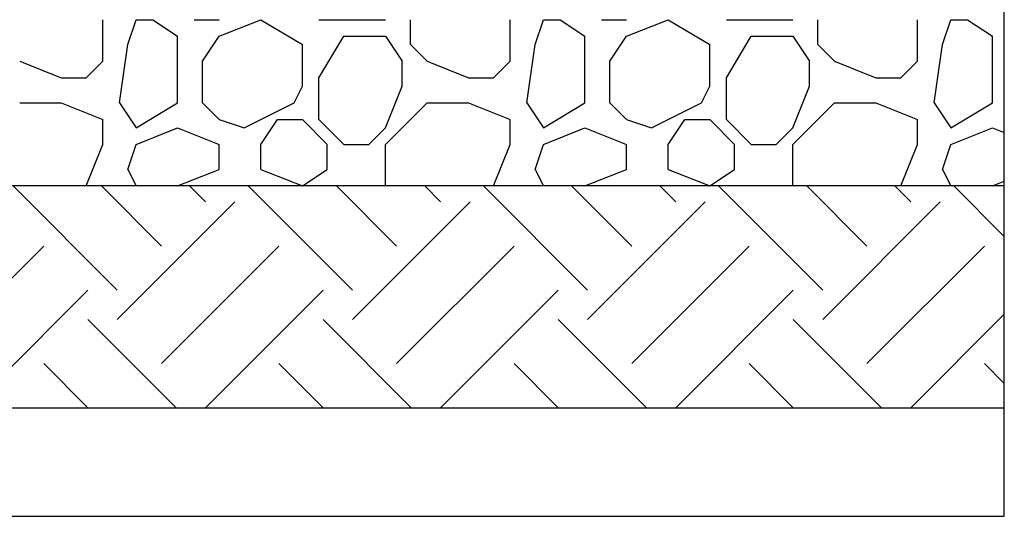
# Model space of a CAD drawing. Extents: x 499156 to 998412, y 3804642 to 7609653.
# Tile 57 of 74: x 500906 to 500928, y 3804699 to 3804711. Entities that reach past the tile are written whole.
import ezdxf

# ---------------------------------------------------------------- set-up
doc = ezdxf.new("R2010")
doc.units = 0
doc.layers.add('14-ab-paving-l', color=135, linetype='CONTINUOUS')
doc.layers.add('15-ab-hatch', color=8, linetype='CONTINUOUS')
doc.layers.add('18-ab-hide', color=191, linetype='CONTINUOUS', plot=False)

msp = doc.modelspace()

# ---------------------------------------------------------------- linework, layer by layer
at = {"layer": '14-ab-paving-l', "ltscale": 0.05}
msp.add_line((500928.158, 3804706.807, 0.345), (500896.264, 3804706.807, 0.345), dxfattribs=at)
at = {"layer": '15-ab-hatch', "linetype": 'Continuous', "ltscale": 0.05}
for p, q in [((500907.826, 3804709.619, 0.345), (500907.826, 3804710.557, 0.345)), ((500908.389, 3804709.994, 0.345), (500908.576, 3804710.557, 0.345)), ((500908.576, 3804710.557, 0.345), (500908.951, 3804710.557, 0.345)), ((500908.951, 3804710.557, 0.345), (500909.514, 3804710.182, 0.345)), ((500909.889, 3804710.557, 0.345), (500910.451, 3804710.557, 0.345)), ((500910.451, 3804710.182, 0.345), (500911.389, 3804710.557, 0.345)), ((500910.451, 3804710.182, 0.345), (500911.389, 3804710.557, 0.345)), ((500911.389, 3804710.557, 0.345), (500912.326, 3804709.994, 0.345)), ((500912.701, 3804710.557, 0.345), (500914.201, 3804710.557, 0.345)), ((500914.764, 3804709.994, 0.345), (500914.764, 3804710.557, 0.345)), ((500917.014, 3804709.619, 0.345), (500917.014, 3804710.557, 0.345)), ((500917.576, 3804709.994, 0.345), (500917.764, 3804710.557, 0.345)), ((500917.764, 3804710.557, 0.345), (500918.139, 3804710.557, 0.345)), ((500918.139, 3804710.557, 0.345), (500918.701, 3804710.182, 0.345)), ((500919.076, 3804710.557, 0.345), (500919.639, 3804710.557, 0.345)), ((500919.639, 3804710.182, 0.345), (500920.576, 3804710.557, 0.345)), ((500919.639, 3804710.182, 0.345), (500920.576, 3804710.557, 0.345)), ((500920.576, 3804710.557, 0.345), (500921.514, 3804709.994, 0.345)), ((500921.889, 3804710.557, 0.345), (500923.389, 3804710.557, 0.345)), ((500923.951, 3804709.994, 0.345), (500923.951, 3804710.557, 0.345)), ((500926.201, 3804709.619, 0.345), (500926.201, 3804710.557, 0.345)), ((500926.764, 3804709.994, 0.345), (500926.951, 3804710.557, 0.345)), ((500926.951, 3804710.557, 0.345), (500927.326, 3804710.557, 0.345)), ((500927.326, 3804710.557, 0.345), (500927.889, 3804710.182, 0.345)), ((500908.201, 3804708.682, 0.345), (500908.389, 3804709.994, 0.345)), ((500909.514, 3804708.682, 0.345), (500909.514, 3804710.182, 0.345)), ((500910.076, 3804709.619, 0.345), (500910.451, 3804710.182, 0.345)), ((500910.076, 3804709.619, 0.345), (500910.451, 3804710.182, 0.345)), ((500912.326, 3804709.057, 0.345), (500912.326, 3804709.994, 0.345)), ((500912.701, 3804709.244, 0.345), (500913.264, 3804710.182, 0.345)), ((500913.264, 3804710.182, 0.345), (500914.201, 3804710.182, 0.345)), ((500914.201, 3804710.182, 0.345), (500914.576, 3804709.619, 0.345)), ((500914.201, 3804710.182, 0.345), (500914.576, 3804709.619, 0.345)), ((500914.764, 3804709.994, 0.345), (500915.139, 3804709.619, 0.345)), ((500914.764, 3804709.994, 0.345), (500915.139, 3804709.619, 0.345)), ((500917.389, 3804708.682, 0.345), (500917.576, 3804709.994, 0.345)), ((500918.701, 3804708.682, 0.345), (500918.701, 3804710.182, 0.345)), ((500919.264, 3804709.619, 0.345), (500919.639, 3804710.182, 0.345)), ((500919.264, 3804709.619, 0.345), (500919.639, 3804710.182, 0.345)), ((500921.514, 3804709.057, 0.345), (500921.514, 3804709.994, 0.345)), ((500921.889, 3804709.244, 0.345), (500922.451, 3804710.182, 0.345)), ((500922.451, 3804710.182, 0.345), (500923.389, 3804710.182, 0.345)), ((500923.389, 3804710.182, 0.345), (500923.764, 3804709.619, 0.345)), ((500923.389, 3804710.182, 0.345), (500923.764, 3804709.619, 0.345)), ((500923.951, 3804709.994, 0.345), (500924.326, 3804709.619, 0.345)), ((500923.951, 3804709.994, 0.345), (500924.326, 3804709.619, 0.345)), ((500926.576, 3804708.682, 0.345), (500926.764, 3804709.994, 0.345)), ((500927.889, 3804708.682, 0.345), (500927.889, 3804710.182, 0.345)), ((500905.951, 3804709.619, 0.345), (500906.889, 3804709.244, 0.345)), ((500905.951, 3804709.619, 0.345), (500906.889, 3804709.244, 0.345)), ((500907.451, 3804709.244, 0.345), (500907.826, 3804709.619, 0.345)), ((500907.451, 3804709.244, 0.345), (500907.826, 3804709.619, 0.345)), ((500910.076, 3804708.682, 0.345), (500910.076, 3804709.619, 0.345)), ((500914.576, 3804709.057, 0.345), (500914.576, 3804709.619, 0.345)), ((500915.139, 3804709.619, 0.345), (500916.076, 3804709.244, 0.345)), ((500915.139, 3804709.619, 0.345), (500916.076, 3804709.244, 0.345)), ((500916.639, 3804709.244, 0.345), (500917.014, 3804709.619, 0.345)), ((500916.639, 3804709.244, 0.345), (500917.014, 3804709.619, 0.345)), ((500919.264, 3804708.682, 0.345), (500919.264, 3804709.619, 0.345)), ((500923.764, 3804709.057, 0.345), (500923.764, 3804709.619, 0.345)), ((500924.326, 3804709.619, 0.345), (500925.264, 3804709.244, 0.345)), ((500924.326, 3804709.619, 0.345), (500925.264, 3804709.244, 0.345)), ((500925.826, 3804709.244, 0.345), (500926.201, 3804709.619, 0.345)), ((500925.826, 3804709.244, 0.345), (500926.201, 3804709.619, 0.345)), ((500906.889, 3804709.244, 0.345), (500907.451, 3804709.244, 0.345)), ((500912.701, 3804708.307, 0.345), (500912.701, 3804709.244, 0.345)), ((500916.076, 3804709.244, 0.345), (500916.639, 3804709.244, 0.345)), ((500921.889, 3804708.307, 0.345), (500921.889, 3804709.244, 0.345)), ((500925.264, 3804709.244, 0.345), (500925.826, 3804709.244, 0.345)), ((500912.139, 3804708.682, 0.345), (500912.326, 3804709.057, 0.345)), ((500914.201, 3804708.119, 0.345), (500914.576, 3804709.057, 0.345)), ((500914.201, 3804708.119, 0.345), (500914.576, 3804709.057, 0.345)), ((500921.326, 3804708.682, 0.345), (500921.514, 3804709.057, 0.345)), ((500923.389, 3804708.119, 0.345), (500923.764, 3804709.057, 0.345)), ((500923.389, 3804708.119, 0.345), (500923.764, 3804709.057, 0.345)), ((500905.951, 3804708.682, 0.345), (500906.889, 3804708.682, 0.345)), ((500906.889, 3804708.682, 0.345), (500907.826, 3804708.307, 0.345)), ((500906.889, 3804708.682, 0.345), (500907.826, 3804708.307, 0.345)), ((500908.201, 3804708.682, 0.345), (500908.576, 3804708.119, 0.345)), ((500908.201, 3804708.682, 0.345), (500908.576, 3804708.119, 0.345)), ((500908.576, 3804708.119, 0.345), (500909.514, 3804708.682, 0.345)), ((500910.076, 3804708.682, 0.345), (500910.451, 3804708.307, 0.345)), ((500910.076, 3804708.682, 0.345), (500910.451, 3804708.307, 0.345)), ((500910.076, 3804708.682, 0.345), (500910.076, 3804708.682, 0.345)), ((500911.014, 3804708.119, 0.345), (500912.139, 3804708.682, 0.345)), ((500911.014, 3804708.119, 0.345), (500912.139, 3804708.682, 0.345)), ((500914.201, 3804707.744, 0.345), (500915.139, 3804708.682, 0.345)), ((500914.201, 3804707.744, 0.345), (500915.139, 3804708.682, 0.345)), ((500915.139, 3804708.682, 0.345), (500916.076, 3804708.682, 0.345)), ((500916.076, 3804708.682, 0.345), (500917.014, 3804708.307, 0.345)), ((500916.076, 3804708.682, 0.345), (500917.014, 3804708.307, 0.345)), ((500917.389, 3804708.682, 0.345), (500917.764, 3804708.119, 0.345)), ((500917.389, 3804708.682, 0.345), (500917.764, 3804708.119, 0.345)), ((500917.764, 3804708.119, 0.345), (500918.701, 3804708.682, 0.345)), ((500919.264, 3804708.682, 0.345), (500919.639, 3804708.307, 0.345)), ((500919.264, 3804708.682, 0.345), (500919.639, 3804708.307, 0.345)), ((500919.264, 3804708.682, 0.345), (500919.264, 3804708.682, 0.345)), ((500920.201, 3804708.119, 0.345), (500921.326, 3804708.682, 0.345)), ((500920.201, 3804708.119, 0.345), (500921.326, 3804708.682, 0.345)), ((500923.389, 3804707.744, 0.345), (500924.326, 3804708.682, 0.345)), ((500923.389, 3804707.744, 0.345), (500924.326, 3804708.682, 0.345)), ((500924.326, 3804708.682, 0.345), (500925.264, 3804708.682, 0.345)), ((500925.264, 3804708.682, 0.345), (500926.201, 3804708.307, 0.345)), ((500925.264, 3804708.682, 0.345), (500926.201, 3804708.307, 0.345)), ((500926.576, 3804708.682, 0.345), (500926.951, 3804708.119, 0.345)), ((500926.576, 3804708.682, 0.345), (500926.951, 3804708.119, 0.345)), ((500926.951, 3804708.119, 0.345), (500927.889, 3804708.682, 0.345)), ((500907.826, 3804707.744, 0.345), (500907.826, 3804708.307, 0.345)), ((500910.451, 3804708.307, 0.345), (500911.014, 3804708.119, 0.345)), ((500910.451, 3804708.307, 0.345), (500911.014, 3804708.119, 0.345)), ((500911.389, 3804707.744, 0.345), (500911.764, 3804708.307, 0.345)), ((500911.389, 3804707.744, 0.345), (500911.764, 3804708.307, 0.345)), ((500911.764, 3804708.307, 0.345), (500912.326, 3804708.307, 0.345)), ((500912.326, 3804708.307, 0.345), (500912.889, 3804707.744, 0.345)), ((500912.326, 3804708.307, 0.345), (500912.889, 3804707.744, 0.345)), ((500912.701, 3804708.307, 0.345), (500913.264, 3804707.744, 0.345)), ((500912.701, 3804708.307, 0.345), (500913.264, 3804707.744, 0.345)), ((500917.014, 3804707.744, 0.345), (500917.014, 3804708.307, 0.345)), ((500919.639, 3804708.307, 0.345), (500920.201, 3804708.119, 0.345)), ((500919.639, 3804708.307, 0.345), (500920.201, 3804708.119, 0.345)), ((500920.576, 3804707.744, 0.345), (500920.951, 3804708.307, 0.345)), ((500920.576, 3804707.744, 0.345), (500920.951, 3804708.307, 0.345)), ((500920.951, 3804708.307, 0.345), (500921.514, 3804708.307, 0.345)), ((500921.514, 3804708.307, 0.345), (500922.076, 3804707.744, 0.345)), ((500921.514, 3804708.307, 0.345), (500922.076, 3804707.744, 0.345)), ((500921.889, 3804708.307, 0.345), (500922.451, 3804707.744, 0.345)), ((500921.889, 3804708.307, 0.345), (500922.451, 3804707.744, 0.345)), ((500926.201, 3804707.744, 0.345), (500926.201, 3804708.307, 0.345)), ((500908.576, 3804707.744, 0.345), (500909.514, 3804708.119, 0.345)), ((500908.576, 3804707.744, 0.345), (500909.514, 3804708.119, 0.345)), ((500909.514, 3804708.119, 0.345), (500910.451, 3804707.744, 0.345)), ((500909.514, 3804708.119, 0.345), (500910.451, 3804707.744, 0.345)), ((500913.826, 3804707.744, 0.345), (500914.201, 3804708.119, 0.345)), ((500913.826, 3804707.744, 0.345), (500914.201, 3804708.119, 0.345)), ((500917.764, 3804707.744, 0.345), (500918.701, 3804708.119, 0.345)), ((500917.764, 3804707.744, 0.345), (500918.701, 3804708.119, 0.345)), ((500918.701, 3804708.119, 0.345), (500919.639, 3804707.744, 0.345)), ((500918.701, 3804708.119, 0.345), (500919.639, 3804707.744, 0.345)), ((500923.014, 3804707.744, 0.345), (500923.389, 3804708.119, 0.345)), ((500923.014, 3804707.744, 0.345), (500923.389, 3804708.119, 0.345)), ((500926.951, 3804707.744, 0.345), (500927.889, 3804708.119, 0.345)), ((500926.951, 3804707.744, 0.345), (500927.889, 3804708.119, 0.345)), ((500927.889, 3804708.119, 0.345), (500928.158, 3804708.012, 0.345)), ((500927.889, 3804708.119, 0.345), (500928.158, 3804708.012, 0.345)), ((500907.451, 3804706.807, 0.345), (500907.826, 3804707.744, 0.345)), ((500907.451, 3804706.807, 0.345), (500907.826, 3804707.744, 0.345)), ((500908.389, 3804707.182, 0.345), (500908.576, 3804707.744, 0.345)), ((500908.576, 3804707.744, 0.345), (500908.576, 3804707.744, 0.345)), ((500908.576, 3804707.744, 0.345), (500908.576, 3804707.744, 0.345)), ((500910.451, 3804707.182, 0.345), (500910.451, 3804707.744, 0.345)), ((500911.389, 3804707.182, 0.345), (500911.389, 3804707.744, 0.345)), ((500912.889, 3804707.182, 0.345), (500912.889, 3804707.744, 0.345)), ((500913.264, 3804707.744, 0.345), (500913.826, 3804707.744, 0.345)), ((500914.201, 3804706.807, 0.345), (500914.201, 3804707.744, 0.345)), ((500916.639, 3804706.807, 0.345), (500917.014, 3804707.744, 0.345)), ((500916.639, 3804706.807, 0.345), (500917.014, 3804707.744, 0.345)), ((500917.576, 3804707.182, 0.345), (500917.764, 3804707.744, 0.345)), ((500917.764, 3804707.744, 0.345), (500917.764, 3804707.744, 0.345)), ((500917.764, 3804707.744, 0.345), (500917.764, 3804707.744, 0.345)), ((500919.639, 3804707.182, 0.345), (500919.639, 3804707.744, 0.345)), ((500920.576, 3804707.182, 0.345), (500920.576, 3804707.744, 0.345)), ((500922.076, 3804707.182, 0.345), (500922.076, 3804707.744, 0.345)), ((500922.451, 3804707.744, 0.345), (500923.014, 3804707.744, 0.345)), ((500923.389, 3804706.807, 0.345), (500923.389, 3804707.744, 0.345)), ((500925.826, 3804706.807, 0.345), (500926.201, 3804707.744, 0.345)), ((500925.826, 3804706.807, 0.345), (500926.201, 3804707.744, 0.345)), ((500926.764, 3804707.182, 0.345), (500926.951, 3804707.744, 0.345)), ((500926.951, 3804707.744, 0.345), (500926.951, 3804707.744, 0.345)), ((500926.951, 3804707.744, 0.345), (500926.951, 3804707.744, 0.345)), ((500908.389, 3804707.182, 0.345), (500908.576, 3804706.807, 0.345)), ((500909.514, 3804706.807, 0.345), (500910.451, 3804707.182, 0.345)), ((500909.514, 3804706.807, 0.345), (500910.451, 3804707.182, 0.345)), ((500911.389, 3804707.182, 0.345), (500912.326, 3804706.807, 0.345)), ((500911.389, 3804707.182, 0.345), (500912.326, 3804706.807, 0.345)), ((500912.326, 3804706.807, 0.345), (500912.889, 3804707.182, 0.345)), ((500917.576, 3804707.182, 0.345), (500917.764, 3804706.807, 0.345)), ((500918.701, 3804706.807, 0.345), (500919.639, 3804707.182, 0.345)), ((500918.701, 3804706.807, 0.345), (500919.639, 3804707.182, 0.345)), ((500920.576, 3804707.182, 0.345), (500921.514, 3804706.807, 0.345)), ((500920.576, 3804707.182, 0.345), (500921.514, 3804706.807, 0.345)), ((500921.514, 3804706.807, 0.345), (500922.076, 3804707.182, 0.345)), ((500926.764, 3804707.182, 0.345), (500926.951, 3804706.807, 0.345)), ((500927.889, 3804706.807, 0.345), (500928.158, 3804706.915, 0.345)), ((500927.889, 3804706.807, 0.345), (500928.158, 3804706.915, 0.345)), ((500908.153, 3804704.459, 0.345), (500905.805, 3804706.807, 0.345)), ((500907.451, 3804706.807, 0.345), (500907.451, 3804706.807, 0.345)), ((500909.148, 3804705.453, 0.345), (500907.794, 3804706.807, 0.345)), ((500907.826, 3804706.807, 0.345), (500907.826, 3804706.807, 0.345)), ((500907.826, 3804706.807, 0.345), (500907.826, 3804706.807, 0.345)), ((500907.826, 3804706.807, 0.345), (500907.826, 3804706.807, 0.345)), ((500910.142, 3804706.447, 0.345), (500909.782, 3804706.807, 0.345)), ((500913.457, 3804704.459, 0.345), (500911.108, 3804706.807, 0.345)), ((500911.389, 3804706.807, 0.345), (500911.389, 3804706.807, 0.345)), ((500914.451, 3804705.453, 0.345), (500913.097, 3804706.807, 0.345)), ((500914.201, 3804706.807, 0.345), (500914.201, 3804706.807, 0.345)), ((500914.201, 3804706.807, 0.345), (500914.201, 3804706.807, 0.345)), ((500915.445, 3804706.447, 0.345), (500915.086, 3804706.807, 0.345)), ((500918.76, 3804704.459, 0.345), (500916.412, 3804706.807, 0.345)), ((500916.639, 3804706.807, 0.345), (500916.639, 3804706.807, 0.345)), ((500917.014, 3804706.807, 0.345), (500917.014, 3804706.807, 0.345)), ((500917.014, 3804706.807, 0.345), (500917.014, 3804706.807, 0.345)), ((500917.014, 3804706.807, 0.345), (500917.014, 3804706.807, 0.345)), ((500919.754, 3804705.453, 0.345), (500918.4, 3804706.807, 0.345)), ((500920.749, 3804706.447, 0.345), (500920.389, 3804706.807, 0.345)), ((500920.576, 3804706.807, 0.345), (500920.576, 3804706.807, 0.345)), ((500924.063, 3804704.459, 0.345), (500921.715, 3804706.807, 0.345)), ((500923.389, 3804706.807, 0.345), (500923.389, 3804706.807, 0.345)), ((500923.389, 3804706.807, 0.345), (500923.389, 3804706.807, 0.345)), ((500925.058, 3804705.453, 0.345), (500923.704, 3804706.807, 0.345)), ((500926.052, 3804706.447, 0.345), (500925.692, 3804706.807, 0.345)), ((500925.826, 3804706.807, 0.345), (500925.826, 3804706.807, 0.345)), ((500926.201, 3804706.807, 0.345), (500926.201, 3804706.807, 0.345)), ((500926.201, 3804706.807, 0.345), (500926.201, 3804706.807, 0.345)), ((500926.201, 3804706.807, 0.345), (500926.201, 3804706.807, 0.345)), ((500928.158, 3804705.667, 0.345), (500927.018, 3804706.807, 0.345)), ((500908.153, 3804703.796, 0.345), (500910.805, 3804706.447, 0.345)), ((500913.457, 3804703.796, 0.345), (500916.108, 3804706.447, 0.345)), ((500918.76, 3804703.796, 0.345), (500921.412, 3804706.447, 0.345)), ((500924.063, 3804703.796, 0.345), (500926.715, 3804706.447, 0.345)), ((500903.844, 3804702.801, 0.345), (500906.496, 3804705.453, 0.345)), ((500909.148, 3804702.801, 0.345), (500911.799, 3804705.453, 0.345)), ((500914.451, 3804702.801, 0.345), (500917.103, 3804705.453, 0.345)), ((500919.754, 3804702.801, 0.345), (500922.406, 3804705.453, 0.345)), ((500925.058, 3804702.801, 0.345), (500927.709, 3804705.453, 0.345)), ((500904.839, 3804701.807, 0.345), (500907.49, 3804704.459, 0.345)), ((500910.142, 3804701.807, 0.345), (500912.794, 3804704.459, 0.345)), ((500915.445, 3804701.807, 0.345), (500918.097, 3804704.459, 0.345)), ((500920.749, 3804701.807, 0.345), (500923.4, 3804704.459, 0.345)), ((500909.479, 3804701.807, 0.345), (500907.49, 3804703.796, 0.345)), ((500914.782, 3804701.807, 0.345), (500912.794, 3804703.796, 0.345)), ((500920.086, 3804701.807, 0.345), (500918.097, 3804703.796, 0.345)), ((500925.389, 3804701.807, 0.345), (500923.4, 3804703.796, 0.345)), ((500926.052, 3804701.807, 0.345), (500928.158, 3804703.913, 0.345)), ((500907.49, 3804701.807, 0.345), (500906.496, 3804702.801, 0.345)), ((500912.794, 3804701.807, 0.345), (500911.799, 3804702.801, 0.345)), ((500918.097, 3804701.807, 0.345), (500917.103, 3804702.801, 0.345)), ((500923.4, 3804701.807, 0.345), (500922.406, 3804702.801, 0.345)), ((500928.158, 3804702.352, 0.345), (500927.709, 3804702.801, 0.345)), ((500910.805, 3804701.807, 0.345), (500910.805, 3804701.807, 0.345)), ((500916.108, 3804701.807, 0.345), (500916.108, 3804701.807, 0.345)), ((500921.412, 3804701.807, 0.345), (500921.412, 3804701.807, 0.345)), ((500926.715, 3804701.807, 0.345), (500926.715, 3804701.807, 0.345))]:
    msp.add_line(p, q, dxfattribs=at)
at = {"layer": '18-ab-hide', "ltscale": 50}
msp.add_line((500623.764, 3804701.807, 0.345), (500928.158, 3804701.807, 0.345), dxfattribs=at)
at = {"layer": '18-ab-hide', "linetype": 'Continuous'}
msp.add_lwpolyline([(500610.582, 3804699.359), (500928.158, 3804699.359), (500928.158, 3804753.266), (500610.582, 3804753.266)], close=True, dxfattribs=at)

doc.saveas('drawing.dxf')
